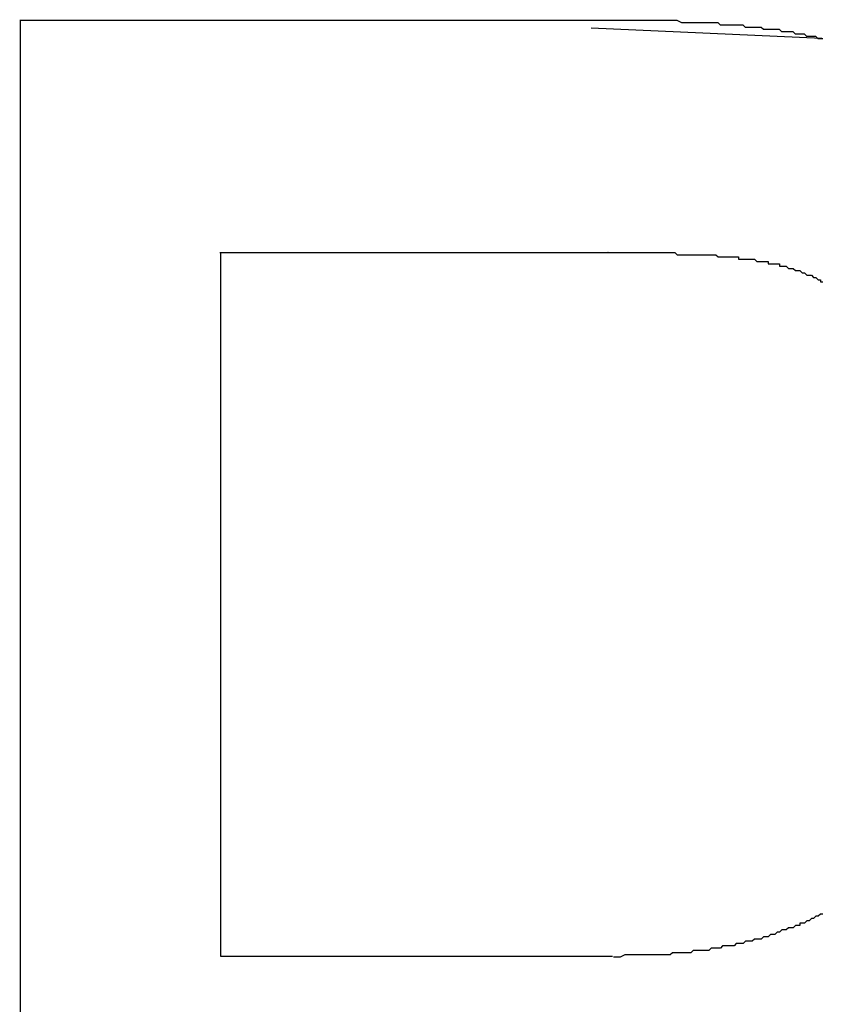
# Model space of a CAD drawing. Extents: x 7.6 to 27.1, y 2.7 to 20.5.
# Tile 50 of 136: x 15.2925 to 15.3278, y 16.1453 to 16.1886. Entities that reach past the tile are written whole.
import ezdxf

# ---------------------------------------------------------------- set-up
doc = ezdxf.new("R2010")
doc.units = 0
doc.layers.get('0').update_dxf_attribs({"linetype": 'CONTINUOUS'})

msp = doc.modelspace()

# ---------------------------------------------------------------- linework, layer by layer
at = {"color": 7, "linetype": 'CONTINUOUS'}
for p, q in [((15.292528, 16.102022), (15.292528, 16.188636)), ((15.327758, 16.187803), (15.317618, 16.188264)), ((15.327758, 16.187803), (15.327762, 16.187803)), ((15.301326, 16.17841), (15.301326, 16.147447)), ((15.30133, 16.17841), (15.30133, 16.147447)), ((15.318357, 16.17841), (15.318361, 16.17841)), ((15.301326, 16.147447), (15.30133, 16.147447)), ((15.30133, 16.147447), (15.318552, 16.147447))]:
    msp.add_line(p, q, dxfattribs=at)
at = {"color": 7}
for points in [[(15.3278, 16.1878, 0), (15.3277, 16.1878, 0), (15.3276, 16.1878, 0), (15.3275, 16.1879, 0), (15.3274, 16.1879, 0), (15.3274, 16.1879, 0), (15.3273, 16.1879, 0), (15.3272, 16.1879, 0), (15.3271, 16.1879, 0), (15.327, 16.188, 0), (15.3269, 16.188, 0), (15.3268, 16.188, 0), (15.3268, 16.188, 0), (15.3267, 16.188, 0), (15.3266, 16.188, 0), (15.3265, 16.1881, 0), (15.3264, 16.1881, 0), (15.3263, 16.1881, 0), (15.3262, 16.1881, 0), (15.3261, 16.1881, 0), (15.326, 16.1881, 0), (15.3259, 16.1882, 0), (15.3258, 16.1882, 0), (15.3257, 16.1882, 0), (15.3256, 16.1882, 0), (15.3255, 16.1882, 0), (15.3254, 16.1882, 0), (15.3253, 16.1882, 0), (15.3252, 16.1882, 0), (15.3251, 16.1883, 0), (15.325, 16.1883, 0), (15.3249, 16.1883, 0), (15.3248, 16.1883, 0), (15.3247, 16.1883, 0), (15.3246, 16.1883, 0), (15.3245, 16.1883, 0), (15.3244, 16.1883, 0), (15.3243, 16.1884, 0), (15.3242, 16.1884, 0), (15.3241, 16.1884, 0), (15.324, 16.1884, 0), (15.3238, 16.1884, 0), (15.3237, 16.1884, 0), (15.3236, 16.1884, 0), (15.3235, 16.1884, 0), (15.3234, 16.1884, 0), (15.3233, 16.1884, 0), (15.3232, 16.1885, 0), (15.323, 16.1885, 0), (15.3229, 16.1885, 0), (15.3228, 16.1885, 0), (15.3227, 16.1885, 0), (15.3226, 16.1885, 0), (15.3224, 16.1885, 0), (15.3223, 16.1885, 0), (15.3222, 16.1885, 0), (15.3221, 16.1885, 0), (15.3219, 16.1885, 0), (15.3218, 16.1885, 0), (15.3217, 16.1885, 0), (15.3216, 16.1885, 0), (15.3214, 16.1886, 0), (15.3213, 16.1886, 0), (15.3212, 16.1886, 0), (15.321, 16.1886, 0), (15.3209, 16.1886, 0), (15.3208, 16.1886, 0), (15.3207, 16.1886, 0), (15.3205, 16.1886, 0), (15.3204, 16.1886, 0), (15.3202, 16.1886, 0), (15.3201, 16.1886, 0), (15.32, 16.1886, 0), (15.3198, 16.1886, 0), (15.3197, 16.1886, 0), (15.3196, 16.1886, 0), (15.3194, 16.1886, 0), (15.3193, 16.1886, 0), (15.3191, 16.1886, 0), (15.319, 16.1886, 0), (15.3189, 16.1886, 0), (15.3187, 16.1886, 0), (15.3186, 16.1886, 0), (15.3184, 16.1886, 0), (15.3183, 16.1886, 0), (15.3181, 16.1886, 0), (15.318, 16.1886, 0), (15.3178, 16.1886, 0), (15.3177, 16.1886, 0), (15.3175, 16.1886, 0), (15.3174, 16.1886, 0), (15.3173, 16.1886, 0), (15.3171, 16.1886, 0), (15.317, 16.1886, 0), (15.3168, 16.1886, 0), (15.3167, 16.1886, 0), (15.3165, 16.1886, 0), (15.3164, 16.1886, 0), (15.3162, 16.1886, 0), (15.3161, 16.1886, 0), (15.3159, 16.1886, 0), (15.3158, 16.1886, 0), (15.3156, 16.1886, 0), (15.3154, 16.1886, 0), (15.3153, 16.1886, 0), (15.3151, 16.1886, 0), (15.315, 16.1886, 0), (15.3148, 16.1886, 0), (15.3147, 16.1886, 0), (15.3145, 16.1886, 0), (15.3144, 16.1886, 0), (15.3142, 16.1886, 0), (15.3141, 16.1886, 0), (15.3139, 16.1886, 0), (15.3138, 16.1886, 0), (15.3136, 16.1886, 0), (15.3135, 16.1886, 0), (15.3133, 16.1886, 0), (15.3132, 16.1886, 0), (15.313, 16.1886, 0), (15.3129, 16.1886, 0), (15.3127, 16.1886, 0), (15.3126, 16.1886, 0), (15.3124, 16.1886, 0), (15.3123, 16.1886, 0), (15.3121, 16.1886, 0), (15.312, 16.1886, 0), (15.3118, 16.1886, 0), (15.3117, 16.1886, 0), (15.3115, 16.1886, 0), (15.3113, 16.1886, 0), (15.3112, 16.1886, 0), (15.311, 16.1886, 0), (15.3109, 16.1886, 0), (15.3107, 16.1886, 0), (15.3106, 16.1886, 0), (15.3104, 16.1886, 0), (15.3103, 16.1886, 0), (15.3101, 16.1886, 0), (15.31, 16.1886, 0), (15.3098, 16.1886, 0), (15.3097, 16.1886, 0), (15.3095, 16.1886, 0), (15.3094, 16.1886, 0), (15.3092, 16.1886, 0), (15.3091, 16.1886, 0), (15.3089, 16.1886, 0), (15.3088, 16.1886, 0), (15.3086, 16.1886, 0), (15.3085, 16.1886, 0), (15.3083, 16.1886, 0), (15.3082, 16.1886, 0), (15.308, 16.1886, 0), (15.3079, 16.1886, 0), (15.3077, 16.1886, 0), (15.3076, 16.1886, 0), (15.3074, 16.1886, 0), (15.3073, 16.1886, 0), (15.3071, 16.1886, 0), (15.307, 16.1886, 0), (15.3068, 16.1886, 0), (15.3067, 16.1886, 0), (15.3065, 16.1886, 0), (15.3064, 16.1886, 0), (15.3062, 16.1886, 0), (15.3061, 16.1886, 0), (15.3059, 16.1886, 0), (15.3058, 16.1886, 0), (15.3056, 16.1886, 0), (15.3055, 16.1886, 0), (15.3053, 16.1886, 0), (15.3052, 16.1886, 0), (15.305, 16.1886, 0), (15.3049, 16.1886, 0), (15.3047, 16.1886, 0), (15.3046, 16.1886, 0), (15.3044, 16.1886, 0), (15.3043, 16.1886, 0), (15.3041, 16.1886, 0), (15.304, 16.1886, 0), (15.3038, 16.1886, 0), (15.3037, 16.1886, 0), (15.3035, 16.1886, 0), (15.3034, 16.1886, 0), (15.3032, 16.1886, 0), (15.3031, 16.1886, 0), (15.3029, 16.1886, 0), (15.3028, 16.1886, 0), (15.3026, 16.1886, 0), (15.3025, 16.1886, 0), (15.3023, 16.1886, 0), (15.3022, 16.1886, 0), (15.302, 16.1886, 0), (15.3019, 16.1886, 0), (15.3017, 16.1886, 0), (15.3016, 16.1886, 0), (15.3014, 16.1886, 0), (15.3013, 16.1886, 0), (15.3011, 16.1886, 0), (15.301, 16.1886, 0), (15.3008, 16.1886, 0), (15.3007, 16.1886, 0), (15.3005, 16.1886, 0), (15.3004, 16.1886, 0), (15.3002, 16.1886, 0), (15.3001, 16.1886, 0), (15.2999, 16.1886, 0), (15.2998, 16.1886, 0), (15.2996, 16.1886, 0), (15.2995, 16.1886, 0), (15.2993, 16.1886, 0), (15.2992, 16.1886, 0), (15.299, 16.1886, 0), (15.2989, 16.1886, 0), (15.2987, 16.1886, 0), (15.2986, 16.1886, 0), (15.2984, 16.1886, 0), (15.2982, 16.1886, 0), (15.2981, 16.1886, 0), (15.2979, 16.1886, 0), (15.2978, 16.1886, 0), (15.2976, 16.1886, 0), (15.2975, 16.1886, 0), (15.2973, 16.1886, 0), (15.2972, 16.1886, 0), (15.297, 16.1886, 0), (15.2969, 16.1886, 0), (15.2967, 16.1886, 0), (15.2966, 16.1886, 0), (15.2964, 16.1886, 0), (15.2963, 16.1886, 0), (15.2961, 16.1886, 0), (15.296, 16.1886, 0), (15.2958, 16.1886, 0), (15.2957, 16.1886, 0), (15.2955, 16.1886, 0), (15.2954, 16.1886, 0), (15.2952, 16.1886, 0), (15.2951, 16.1886, 0), (15.2949, 16.1886, 0), (15.2948, 16.1886, 0), (15.2946, 16.1886, 0), (15.2945, 16.1886, 0), (15.2943, 16.1886, 0), (15.2942, 16.1886, 0), (15.294, 16.1886, 0), (15.2939, 16.1886, 0), (15.2937, 16.1886, 0), (15.2936, 16.1886, 0), (15.2934, 16.1886, 0), (15.2933, 16.1886, 0), (15.2931, 16.1886, 0), (15.293, 16.1886, 0), (15.2928, 16.1886, 0), (15.2927, 16.1886, 0), (15.2925, 16.1886, 0)], [(15.3013, 16.1784, 0), (15.3014, 16.1784, 0), (15.3016, 16.1784, 0), (15.3017, 16.1784, 0), (15.3018, 16.1784, 0), (15.3019, 16.1784, 0), (15.302, 16.1784, 0), (15.3021, 16.1784, 0), (15.3022, 16.1784, 0), (15.3024, 16.1784, 0), (15.3025, 16.1784, 0), (15.3026, 16.1784, 0), (15.3027, 16.1784, 0), (15.3028, 16.1784, 0), (15.3029, 16.1784, 0), (15.303, 16.1784, 0), (15.3032, 16.1784, 0), (15.3033, 16.1784, 0), (15.3034, 16.1784, 0), (15.3035, 16.1784, 0), (15.3036, 16.1784, 0), (15.3037, 16.1784, 0), (15.3038, 16.1784, 0), (15.304, 16.1784, 0), (15.3041, 16.1784, 0), (15.3042, 16.1784, 0), (15.3043, 16.1784, 0), (15.3044, 16.1784, 0), (15.3045, 16.1784, 0), (15.3046, 16.1784, 0), (15.3047, 16.1784, 0), (15.3049, 16.1784, 0), (15.305, 16.1784, 0), (15.3051, 16.1784, 0), (15.3052, 16.1784, 0), (15.3053, 16.1784, 0), (15.3054, 16.1784, 0), (15.3055, 16.1784, 0), (15.3057, 16.1784, 0), (15.3058, 16.1784, 0), (15.3059, 16.1784, 0), (15.306, 16.1784, 0), (15.3061, 16.1784, 0), (15.3062, 16.1784, 0), (15.3063, 16.1784, 0), (15.3065, 16.1784, 0), (15.3066, 16.1784, 0), (15.3067, 16.1784, 0), (15.3068, 16.1784, 0), (15.3069, 16.1784, 0), (15.307, 16.1784, 0), (15.3071, 16.1784, 0), (15.3073, 16.1784, 0), (15.3074, 16.1784, 0), (15.3075, 16.1784, 0), (15.3076, 16.1784, 0), (15.3077, 16.1784, 0), (15.3078, 16.1784, 0), (15.3079, 16.1784, 0), (15.3081, 16.1784, 0), (15.3082, 16.1784, 0), (15.3083, 16.1784, 0), (15.3084, 16.1784, 0), (15.3085, 16.1784, 0), (15.3086, 16.1784, 0), (15.3087, 16.1784, 0), (15.3088, 16.1784, 0), (15.309, 16.1784, 0), (15.3091, 16.1784, 0), (15.3092, 16.1784, 0), (15.3093, 16.1784, 0), (15.3094, 16.1784, 0), (15.3095, 16.1784, 0), (15.3096, 16.1784, 0), (15.3098, 16.1784, 0), (15.3099, 16.1784, 0), (15.31, 16.1784, 0), (15.3101, 16.1784, 0), (15.3102, 16.1784, 0), (15.3103, 16.1784, 0), (15.3104, 16.1784, 0), (15.3106, 16.1784, 0), (15.3107, 16.1784, 0), (15.3108, 16.1784, 0), (15.3109, 16.1784, 0), (15.311, 16.1784, 0), (15.3111, 16.1784, 0), (15.3112, 16.1784, 0), (15.3114, 16.1784, 0), (15.3115, 16.1784, 0), (15.3116, 16.1784, 0), (15.3117, 16.1784, 0), (15.3118, 16.1784, 0), (15.3119, 16.1784, 0), (15.312, 16.1784, 0), (15.3122, 16.1784, 0), (15.3123, 16.1784, 0), (15.3124, 16.1784, 0), (15.3125, 16.1784, 0), (15.3126, 16.1784, 0), (15.3127, 16.1784, 0), (15.3128, 16.1784, 0), (15.3129, 16.1784, 0), (15.3131, 16.1784, 0), (15.3132, 16.1784, 0), (15.3133, 16.1784, 0), (15.3134, 16.1784, 0), (15.3135, 16.1784, 0), (15.3136, 16.1784, 0), (15.3137, 16.1784, 0), (15.3139, 16.1784, 0), (15.314, 16.1784, 0), (15.3141, 16.1784, 0), (15.3142, 16.1784, 0), (15.3143, 16.1784, 0), (15.3144, 16.1784, 0), (15.3145, 16.1784, 0), (15.3147, 16.1784, 0), (15.3148, 16.1784, 0), (15.3149, 16.1784, 0), (15.315, 16.1784, 0), (15.3151, 16.1784, 0), (15.3152, 16.1784, 0), (15.3153, 16.1784, 0), (15.3155, 16.1784, 0), (15.3156, 16.1784, 0), (15.3157, 16.1784, 0), (15.3158, 16.1784, 0), (15.3159, 16.1784, 0), (15.316, 16.1784, 0), (15.3161, 16.1784, 0), (15.3163, 16.1784, 0), (15.3164, 16.1784, 0), (15.3165, 16.1784, 0), (15.3166, 16.1784, 0), (15.3167, 16.1784, 0), (15.3168, 16.1784, 0), (15.3169, 16.1784, 0), (15.317, 16.1784, 0), (15.3172, 16.1784, 0), (15.3173, 16.1784, 0), (15.3174, 16.1784, 0), (15.3175, 16.1784, 0), (15.3176, 16.1784, 0), (15.3177, 16.1784, 0), (15.3178, 16.1784, 0), (15.3179, 16.1784, 0), (15.3181, 16.1784, 0), (15.3182, 16.1784, 0), (15.3183, 16.1784, 0), (15.3184, 16.1784, 0), (15.3185, 16.1784, 0), (15.3186, 16.1784, 0), (15.3187, 16.1784, 0), (15.3188, 16.1784, 0), (15.3189, 16.1784, 0), (15.3191, 16.1784, 0), (15.3192, 16.1784, 0), (15.3193, 16.1784, 0), (15.3194, 16.1784, 0), (15.3195, 16.1784, 0), (15.3196, 16.1784, 0), (15.3197, 16.1784, 0), (15.3198, 16.1784, 0), (15.3199, 16.1784, 0), (15.32, 16.1784, 0), (15.3201, 16.1784, 0), (15.3202, 16.1784, 0), (15.3203, 16.1784, 0), (15.3204, 16.1784, 0), (15.3205, 16.1784, 0), (15.3206, 16.1784, 0), (15.3207, 16.1784, 0), (15.3208, 16.1784, 0), (15.3209, 16.1784, 0), (15.321, 16.1784, 0), (15.3211, 16.1784, 0), (15.3212, 16.1784, 0), (15.3213, 16.1784, 0), (15.3214, 16.1783, 0), (15.3215, 16.1783, 0), (15.3216, 16.1783, 0), (15.3217, 16.1783, 0), (15.3218, 16.1783, 0), (15.3219, 16.1783, 0), (15.322, 16.1783, 0), (15.3221, 16.1783, 0), (15.3222, 16.1783, 0), (15.3222, 16.1783, 0), (15.3223, 16.1783, 0), (15.3224, 16.1783, 0), (15.3225, 16.1783, 0), (15.3226, 16.1783, 0), (15.3227, 16.1783, 0), (15.3228, 16.1783, 0), (15.3228, 16.1783, 0), (15.3229, 16.1783, 0), (15.323, 16.1783, 0), (15.3231, 16.1783, 0), (15.3232, 16.1782, 0), (15.3232, 16.1782, 0), (15.3233, 16.1782, 0), (15.3234, 16.1782, 0), (15.3235, 16.1782, 0), (15.3236, 16.1782, 0), (15.3236, 16.1782, 0), (15.3237, 16.1782, 0), (15.3238, 16.1782, 0), (15.3239, 16.1782, 0), (15.3239, 16.1782, 0), (15.324, 16.1782, 0), (15.3241, 16.1782, 0), (15.3241, 16.1781, 0), (15.3242, 16.1781, 0), (15.3243, 16.1781, 0), (15.3244, 16.1781, 0), (15.3244, 16.1781, 0), (15.3245, 16.1781, 0), (15.3246, 16.1781, 0), (15.3246, 16.1781, 0), (15.3247, 16.1781, 0), (15.3248, 16.1781, 0), (15.3248, 16.1781, 0), (15.3249, 16.178, 0), (15.325, 16.178, 0), (15.325, 16.178, 0), (15.3251, 16.178, 0), (15.3251, 16.178, 0), (15.3252, 16.178, 0), (15.3253, 16.178, 0), (15.3253, 16.178, 0), (15.3254, 16.178, 0), (15.3254, 16.1779, 0), (15.3255, 16.1779, 0), (15.3256, 16.1779, 0), (15.3256, 16.1779, 0), (15.3257, 16.1779, 0), (15.3257, 16.1779, 0), (15.3258, 16.1779, 0), (15.3258, 16.1779, 0), (15.3259, 16.1779, 0), (15.3259, 16.1778, 0), (15.326, 16.1778, 0), (15.326, 16.1778, 0), (15.3261, 16.1778, 0), (15.3261, 16.1778, 0), (15.3262, 16.1778, 0), (15.3262, 16.1778, 0), (15.3263, 16.1777, 0), (15.3263, 16.1777, 0), (15.3264, 16.1777, 0), (15.3264, 16.1777, 0), (15.3265, 16.1777, 0), (15.3265, 16.1777, 0), (15.3265, 16.1777, 0), (15.3266, 16.1776, 0)], [(15.3266, 16.1776, 0), (15.3267, 16.1776, 0), (15.3267, 16.1776, 0), (15.3268, 16.1776, 0), (15.3269, 16.1775, 0), (15.327, 16.1775, 0), (15.327, 16.1775, 0), (15.3271, 16.1774, 0), (15.3272, 16.1774, 0), (15.3272, 16.1774, 0), (15.3273, 16.1774, 0), (15.3274, 16.1773, 0), (15.3274, 16.1773, 0), (15.3275, 16.1773, 0), (15.3276, 16.1772, 0), (15.3277, 16.1772, 0), (15.3277, 16.1771, 0), (15.3278, 16.1771, 0)], [(15.3278, 16.1493, 0), (15.3277, 16.1493, 0), (15.3276, 16.1492, 0), (15.3275, 16.1492, 0), (15.3274, 16.1491, 0), (15.3274, 16.1491, 0), (15.3273, 16.1491, 0), (15.3272, 16.149, 0), (15.3271, 16.149, 0), (15.327, 16.1489, 0), (15.3269, 16.1489, 0), (15.3268, 16.1489, 0), (15.3268, 16.1488, 0), (15.3267, 16.1488, 0), (15.3266, 16.1488, 0), (15.3265, 16.1487, 0), (15.3264, 16.1487, 0), (15.3263, 16.1487, 0), (15.3262, 16.1486, 0), (15.3261, 16.1486, 0), (15.326, 16.1486, 0), (15.3259, 16.1485, 0), (15.3259, 16.1485, 0), (15.3258, 16.1485, 0), (15.3257, 16.1484, 0), (15.3256, 16.1484, 0), (15.3255, 16.1484, 0), (15.3254, 16.1483, 0), (15.3253, 16.1483, 0), (15.3252, 16.1483, 0), (15.3251, 16.1482, 0), (15.325, 16.1482, 0), (15.3249, 16.1482, 0), (15.3248, 16.1482, 0), (15.3247, 16.1481, 0), (15.3246, 16.1481, 0), (15.3245, 16.1481, 0), (15.3244, 16.1481, 0), (15.3243, 16.148, 0), (15.3242, 16.148, 0), (15.3241, 16.148, 0), (15.324, 16.148, 0), (15.3239, 16.1479, 0), (15.3238, 16.1479, 0), (15.3237, 16.1479, 0), (15.3236, 16.1479, 0), (15.3234, 16.1479, 0), (15.3233, 16.1478, 0), (15.3232, 16.1478, 0), (15.3231, 16.1478, 0), (15.323, 16.1478, 0), (15.3229, 16.1478, 0), (15.3228, 16.1477, 0), (15.3227, 16.1477, 0), (15.3226, 16.1477, 0), (15.3225, 16.1477, 0), (15.3223, 16.1477, 0), (15.3222, 16.1477, 0), (15.3221, 16.1477, 0), (15.322, 16.1476, 0), (15.3219, 16.1476, 0), (15.3218, 16.1476, 0), (15.3217, 16.1476, 0), (15.3215, 16.1476, 0), (15.3214, 16.1476, 0), (15.3213, 16.1476, 0), (15.3212, 16.1476, 0), (15.3211, 16.1475, 0), (15.3209, 16.1475, 0), (15.3208, 16.1475, 0), (15.3207, 16.1475, 0), (15.3206, 16.1475, 0), (15.3205, 16.1475, 0), (15.3203, 16.1475, 0), (15.3202, 16.1475, 0), (15.3201, 16.1475, 0), (15.32, 16.1475, 0), (15.3198, 16.1475, 0), (15.3197, 16.1475, 0), (15.3196, 16.1475, 0), (15.3195, 16.1475, 0), (15.3193, 16.1475, 0), (15.3192, 16.1475, 0), (15.3191, 16.1475, 0), (15.3189, 16.1474, 0), (15.3188, 16.1474, 0), (15.3187, 16.1474, 0), (15.3186, 16.1474, 0)]]:
    msp.add_polyline3d(points, dxfattribs=at)

doc.saveas('drawing.dxf')
